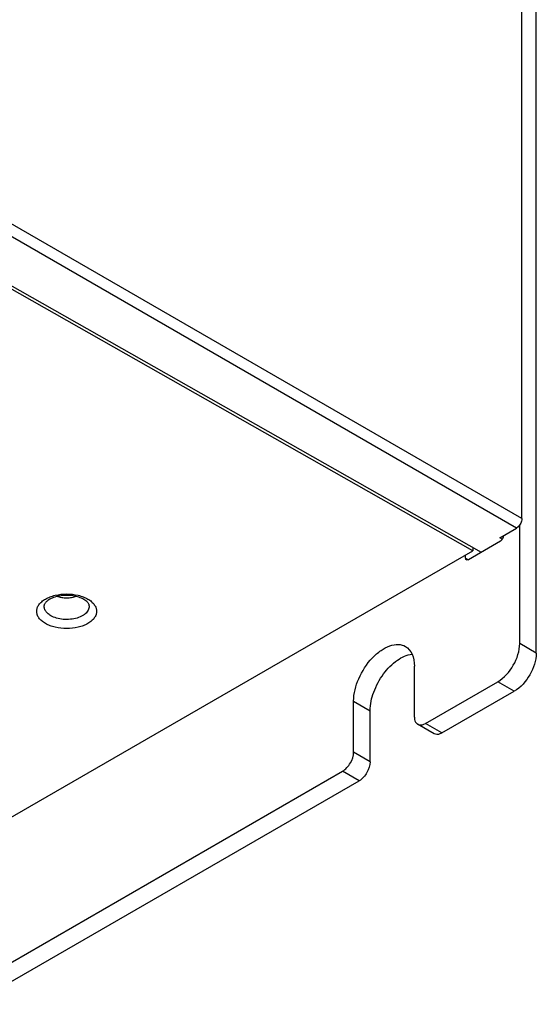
# Model space of a CAD drawing. Header units: millimetres. Extents: x 0 to 841, y 0 to 594.
# Tile 85 of 127: x 759 to 776, y 135 to 166. Entities that reach past the tile are written whole.
import ezdxf

# ---------------------------------------------------------------- set-up
doc = ezdxf.new("R2010")
doc.units = ezdxf.units.MM
doc.header["$LTSCALE"] = 46.255
doc.layers.get('0').update_dxf_attribs({"linetype": 'CONTINUOUS'})
for name, color, linetype in [('CURVES', 7, 'CONTINUOUS'), ('DRAFTS', 7, 'CONTINUOUS'), ('ROUNDS', 7, 'CONTINUOUS')]:
    doc.layers.add(name, color=color, linetype=linetype)

msp = doc.modelspace()

# ---------------------------------------------------------------- linework, layer by layer
at = {"color": 9, "linetype": 'CONTINUOUS'}
msp.add_line((770.0773, 144.3052), (770.6076, 143.9991), dxfattribs=at)
at = {"color": 3, "linetype": 'CONTINUOUS'}
for points, knots in [([(770.0773, 144.3052), (770.0773, 144.5508), (770.2123, 145.06), (770.562, 145.6005), (770.9343, 145.9307), (771.2181, 146.0857), (771.4958, 146.1413), (771.6684, 146.097), (771.7371, 146.0573)], [0, 0, 0, 0, 0.269873, 0.5613208, 0.6954617, 0.813139, 0.9128525, 1, 1, 1, 1]), ([(771.7371, 146.0573), (771.8298, 146.0038), (771.99, 145.8033), (772.0219, 145.5592), (772.0219, 145.4279)], [0, 0, 0, 0, 0.4491721, 1, 1, 1, 1])]:
    msp.add_open_spline(points, degree=3, knots=knots, dxfattribs=at)
at = {"color": 7, "linetype": 'CONTINUOUS'}
msp.add_open_spline([(770.6076, 143.9991), (770.6076, 144.2005), (770.701, 144.6234), (771.0059, 145.1843), (771.4232, 145.6212), (771.7786, 145.7937), (771.9457, 145.8118)], degree=3, knots=[0, 0, 0, 0, 0.2519144, 0.5292511, 0.7897195, 1, 1, 1, 1], dxfattribs=at)
at = {"layer": 'CURVES', "color": 40, "linetype": 'CONTINUOUS'}
msp.add_line((775.2922, 149.8472), (719.7191, 181.9323), dxfattribs=at)
at = {"layer": 'DRAFTS', "color": 7, "linetype": 'CONTINUOUS'}
for p, q in [((745.0634, 165.5852), (774.1651, 149.074)), ((773.8917, 149.1203), (745.1343, 165.4361)), ((774.8389, 149.4942), (774.7619, 149.541)), ((773.895, 149.2273), (773.8917, 149.1203)), ((745.085, 132.4887), (773.8917, 149.1203))]:
    msp.add_line(p, q, dxfattribs=at)
at = {"layer": 'ROUNDS', "color": 7, "linetype": 'CONTINUOUS'}
for p, q in [((775.469, 150.1534), (775.469, 224.0463)), ((775.9286, 145.8464), (775.9286, 223.3727)), ((774.7619, 149.541), (775.2922, 149.8472)), ((772.9057, 143.2846), (775.2215, 144.6216)), ((770.6076, 142.3661), (770.6076, 143.9991)), ((772.6557, 143.2599), (772.1254, 143.566)), ((749.9248, 130.0165), (770.2541, 141.7537))]:
    msp.add_line(p, q, dxfattribs=at)
at = {"layer": 'ROUNDS', "color": 9, "linetype": 'CONTINUOUS'}
for p, q in [((775.469, 150.1534), (715.3649, 184.8545)), ((775.2922, 149.8472), (715.1881, 184.5483)), ((773.6659, 148.8878), (773.7543, 148.8368)), ((775.9286, 145.8464), (775.3983, 146.1526)), ((775.2215, 144.6216), (774.6912, 144.9278)), ((772.9057, 143.2846), (772.3754, 143.5908)), ((770.6076, 142.3661), (770.0773, 142.6722)), ((770.2541, 141.7537), (769.7238, 142.0599))]:
    msp.add_line(p, q, dxfattribs=at)
at = {"layer": 'ROUNDS', "color": 3, "linetype": 'CONTINUOUS'}
for p, q in [((775.3983, 146.1526), (775.3983, 149.9562)), ((774.868, 149.6023), (774.868, 149.5818)), ((774.7796, 149.4288), (773.7543, 148.8368)), ((773.6659, 148.8878), (773.6659, 148.9899)), ((772.0219, 143.7949), (772.0219, 145.4279)), ((772.3754, 143.5908), (774.6912, 144.9278)), ((770.0773, 142.6722), (770.0773, 144.3052)), ((749.3944, 130.3227), (769.7238, 142.0599))]:
    msp.add_line(p, q, dxfattribs=at)
at = {"layer": 'ROUNDS', "color": 7, "linetype": 'CONTINUOUS'}
for points, knots in [([(775.469, 150.1534), (775.469, 150.1244), (775.4475, 150.0055), (775.3714, 149.8929), (775.2922, 149.8472)], [0, 0, 0, 0, 0.240498, 1, 1, 1, 1]), ([(761.4386, 147.5628), (761.3884, 147.5918), (761.272, 147.6406), (761.0792, 147.6835), (760.8687, 147.6969), (760.6596, 147.6788), (760.4712, 147.6317), (760.338, 147.5713), (760.2585, 147.5149), (760.2184, 147.477), (760.193, 147.4435), (760.1827, 147.4223), (760.1796, 147.4133)], [0, 0, 0, 0, 0.127389, 0.2752002, 0.4326881, 0.5893806, 0.7347839, 0.8580858, 0.908085, 0.9485825, 0.9789744, 1, 1, 1, 1]), ([(761.5902, 147.4133), (761.5869, 147.4232), (761.5751, 147.4465), (761.546, 147.4832), (761.4996, 147.5245), (761.4608, 147.55), (761.4386, 147.5628)], [0, 0, 0, 0, 0.1447072, 0.3583926, 0.645464, 1, 1, 1, 1]), ([(772.9057, 143.2846), (772.8838, 143.272), (772.8078, 143.2346), (772.7081, 143.2296), (772.6557, 143.2599)], [0, 0, 0, 0, 0.294965, 1, 1, 1, 1])]:
    msp.add_open_spline(points, degree=3, knots=knots, dxfattribs=at)
at = {"layer": 'ROUNDS', "color": 3, "linetype": 'CONTINUOUS'}
for points, knots in [([(774.868, 149.5818), (774.868, 149.5724), (774.863, 149.5314), (774.8437, 149.4926), (774.8238, 149.4679)], [0, 0, 0, 0, 0.2287403, 1, 1, 1, 1]), ([(773.6918, 148.8306), (773.6787, 148.8382), (773.6674, 148.8604), (773.6659, 148.8815), (773.6659, 148.8878)], [0, 0, 0, 0, 0.7060887, 1, 1, 1, 1]), ([(773.7543, 148.8368), (773.7488, 148.8336), (773.7298, 148.8244), (773.7049, 148.823), (773.6918, 148.8306)], [0, 0, 0, 0, 0.2939113, 1, 1, 1, 1]), ([(772.0219, 143.7949), (772.0219, 143.7696), (772.0275, 143.6851), (772.0731, 143.5963), (772.1254, 143.566)], [0, 0, 0, 0, 0.294965, 1, 1, 1, 1]), ([(772.1254, 143.566), (772.1419, 143.5565), (772.2247, 143.5265), (772.3173, 143.5572), (772.3754, 143.5908)], [0, 0, 0, 0, 0.2208581, 1, 1, 1, 1])]:
    msp.add_open_spline(points, degree=3, knots=knots, dxfattribs=at)
for points in [[(774.8238, 149.4679), (774.8114, 149.4526), (774.7966, 149.4386), (774.7796, 149.4288)], [(774.6912, 144.9278), (774.9011, 145.049), (775.2326, 145.4317), (775.3983, 145.9102), (775.3983, 146.1526)], [(769.7238, 142.0599), (769.8287, 142.1205), (769.9945, 142.3118), (770.0773, 142.5511), (770.0773, 142.6722)]]:
    msp.add_open_spline(points, degree=3, dxfattribs=at)
at = {"layer": 'ROUNDS', "color": 9, "linetype": 'CONTINUOUS'}
for points, knots in [([(760.2063, 146.7916), (760.1641, 146.8159), (760.0877, 146.8685), (759.9964, 146.9645), (759.9386, 147.0707), (759.9186, 147.1834), (759.9386, 147.2961), (759.9964, 147.4023), (760.0877, 147.4983), (760.2085, 147.5815), (760.3543, 147.6493), (760.5795, 147.7178), (760.8849, 147.751), (761.1904, 147.7177), (761.4155, 147.6494), (761.5171, 147.602), (761.5636, 147.5752)], [0, 0, 0, 0, 0.0604104, 0.114453, 0.1630608, 0.208457, 0.2538532, 0.302461, 0.3565034, 0.4169141, 0.4835353, 0.555419, 0.7084571, 0.8614953, 0.9333791, 1, 1, 1, 1]), ([(761.1867, 147.6577), (761.1405, 147.6392), (761.0407, 147.612), (760.885, 147.5987), (760.7293, 147.612), (760.6295, 147.6392), (760.5833, 147.6576)], [0, 0, 0, 0, 0.2423503, 0.4999778, 0.7576171, 1, 1, 1, 1]), ([(760.377, 147.0414), (760.3384, 147.0637), (760.2697, 147.1126), (760.205, 147.1929), (760.1762, 147.2611), (760.1659, 147.3122), (760.1665, 147.3636), (760.1742, 147.397), (760.1796, 147.4133)], [0, 0, 0, 0, 0.293029, 0.5480312, 0.66464, 0.7767683, 0.8874702, 1, 1, 1, 1]), ([(761.5636, 147.5752), (761.6057, 147.5509), (761.6821, 147.4983), (761.7734, 147.4023), (761.8312, 147.2961), (761.8512, 147.1834), (761.8312, 147.0707), (761.7734, 146.9645), (761.6821, 146.8685), (761.5613, 146.7853), (761.4156, 146.7174), (761.1903, 146.649), (760.8849, 146.6158), (760.5795, 146.649), (760.3543, 146.7174), (760.2527, 146.7647), (760.2063, 146.7916)], [0, 0, 0, 0, 0.0604104, 0.114453, 0.1630608, 0.208457, 0.2538532, 0.302461, 0.3565034, 0.4169141, 0.4835353, 0.555419, 0.7084571, 0.8614953, 0.9333791, 1, 1, 1, 1]), ([(761.5902, 147.4133), (761.5973, 147.3922), (761.606, 147.3481), (761.6002, 147.2803), (761.5756, 147.2144), (761.5334, 147.1523), (761.4751, 147.0953), (761.3742, 147.025), (761.2167, 146.9593), (761.0042, 146.9189), (760.7803, 146.9176), (760.5664, 146.9554), (760.4347, 147.0081), (760.377, 147.0414)], [0, 0, 0, 0, 0.0441768, 0.087922, 0.1333778, 0.1823066, 0.2358236, 0.2943825, 0.4255638, 0.5709398, 0.7216437, 0.8676672, 1, 1, 1, 1])]:
    msp.add_open_spline(points, degree=3, knots=knots, dxfattribs=at)
at = {"layer": 'ROUNDS', "color": 7, "linetype": 'CONTINUOUS'}
for points in [[(775.9286, 145.8464), (775.9286, 145.604), (775.763, 145.1255), (775.4314, 144.7428), (775.2215, 144.6216)], [(770.6076, 142.3661), (770.6076, 142.2449), (770.5248, 142.0056), (770.359, 141.8143), (770.2541, 141.7537)]]:
    msp.add_open_spline(points, degree=3, dxfattribs=at)

doc.saveas('drawing.dxf')
